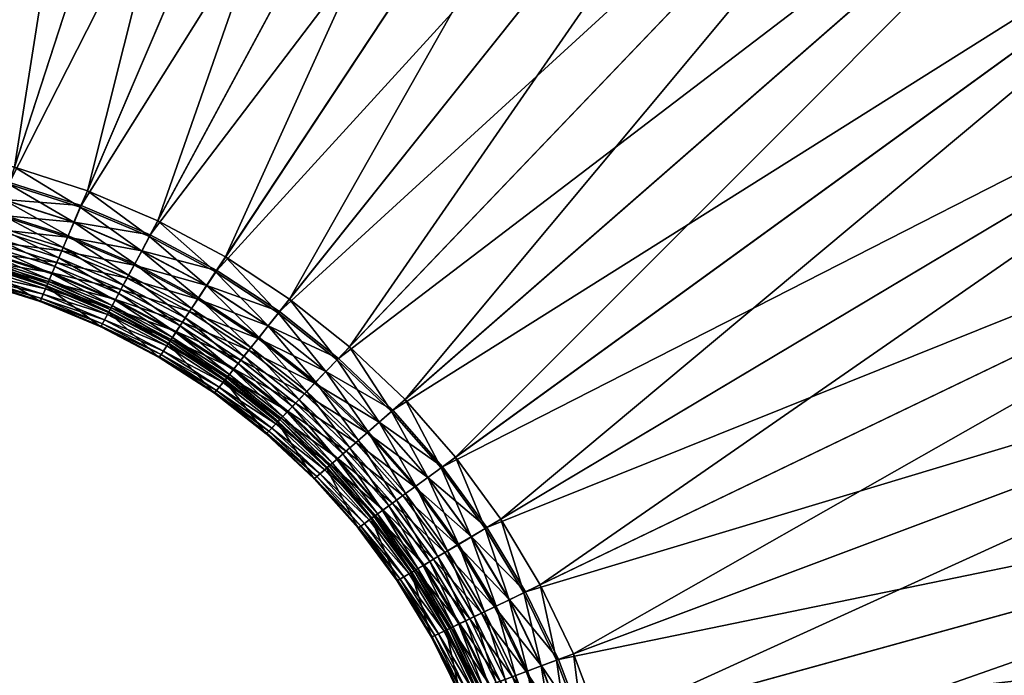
# Model space of a CAD drawing. Header units: millimetres. Extents: x -582 to 582, y -580 to 583.
# Tile 21 of 25: x 43 to 224, y 59 to 180. Entities that reach past the tile are written whole.
import ezdxf

# ---------------------------------------------------------------- set-up
doc = ezdxf.new("R2010")
doc.units = ezdxf.units.MM
doc.layers.add('COUCHE_0', color=7, linetype='Continuous')

msp = doc.modelspace()

# ---------------------------------------------------------------- meshes
at = {"layer": 'COUCHE_0'}
mesh = msp.add_polyface(dxfattribs=at)
corners = [(218.93, 287.31, 585.44), (90.3, 126.01, 2064.44), (78.74, 133.6, 2064.44), (92.15, 128.33, 2064.85), (194.03, 308.27, 585.85), (80.37, 136.08, 2064.85), (192.4, 305.79, 585.44), (66.54, 140.13, 2064.44), (165.72, 324.43, 585.85), (67.95, 142.75, 2064.85), (164.31, 321.81, 585.44), (53.81, 145.54, 2064.44), (134.9, 335.25, 585.44), (136.07, 337.98, 585.85), (54.98, 148.27, 2064.85), (40.65, 149.78, 2064.44), (104.4, 346, 585.44), (53.67, 145.22, 2089.81), (41.57, 152.61, 2064.85), (40.54, 149.45, 2089.81), (105.32, 348.83, 585.85), (27.16, 152.83, 2064.44), (73.07, 353.97, 585.44), (39.62, 146.62, 2089.43), (26.42, 149.59, 2089.43), (25.75, 146.65, 2114.46), (39.61, 146.59, 2114.8), (27.08, 152.49, 2089.81), (26.41, 149.56, 2114.8), (27.82, 155.73, 2064.85), (73.73, 356.87, 585.85), (13.45, 154.66, 2064.44), (41.14, 359.11, 585.44), (13, 151.36, 2089.43), (12.6, 148.38, 2114.46), (25.81, 146.93, 2139.83), (13, 151.33, 2114.8), (12.63, 148.66, 2139.83), (13.4, 154.31, 2089.81), (13.85, 157.6, 2064.85), (41.54, 362.05, 585.85), (-0.37, 155.25, 2064.44), (8.88, 361.36, 585.44), (-0.52, 151.93, 2089.43), (-0.66, 148.92, 2114.46), (-0.78, 146.22, 2139.53), (12.32, 146.31, 2164.88), (-0.64, 149.21, 2139.83), (-0.75, 146.83, 2164.88), (-0.52, 151.89, 2114.8), (-0.39, 154.9, 2089.81), (-0.24, 158.22, 2064.85), (9.02, 364.32, 585.85), (-14.19, 154.6, 2064.44)]
mesh.append_faces([[corners[k] for k in face] for face in [(3, 4, 5), (5, 8, 9), (10, 11, 12), (9, 13, 14), (12, 15, 16), (17, 18, 19), (14, 20, 18), (16, 21, 22), (15, 24, 21), (23, 25, 24), (26, 27, 28), (19, 29, 27), (18, 30, 29), (22, 31, 32), (21, 33, 31), (24, 34, 33), (35, 36, 37), (28, 38, 36), (27, 39, 38), (29, 40, 39), (32, 41, 42), (31, 43, 41), (33, 44, 43), (34, 45, 44), (46, 47, 48), (37, 49, 47), (36, 50, 49), (38, 51, 50), (39, 52, 51)]], dxfattribs={"vtx0": -1})
mesh.append_faces([[corners[k] for k in face] for face in [(0, 1, 2), (6, 2, 7), (10, 7, 11), (9, 8, 13), (12, 11, 15), (17, 14, 18), (14, 13, 20), (16, 15, 21), (15, 23, 24), (26, 19, 27), (19, 18, 29), (18, 20, 30), (22, 21, 31), (21, 24, 33), (24, 25, 34), (35, 28, 36), (28, 27, 38), (27, 29, 39), (29, 30, 40), (32, 31, 41), (31, 33, 43), (33, 34, 44), (46, 37, 47), (37, 36, 49), (36, 38, 50), (38, 39, 51), (39, 40, 52), (42, 41, 53)]], dxfattribs={"vtx2": -1})
mesh = msp.add_polyface(dxfattribs=at)
corners = [(289.59, 220.49, 585.85), (287.19, 218.74, 585.44), (266.52, 243.61, 585.44), (266.52, 243.61, 585.44), (268.76, 245.57, 585.85), (308.8, 234.45, 95.79), (285.94, 260.59, 98.65), (286.64, 261.2, 95.79), (266.52, 243.61, 585.44), (243.71, 266.53, 585.44), (243.71, 266.53, 585.44), (245.76, 268.68, 585.85), (285.94, 260.59, 98.65), (299.66, 272.57, 104.72), (274.12, 298.34, 104.72), (261.53, 285.18, 98.65), (286.63, 311.43, 111.07), (314.06, 285.15, 108.24), (300.39, 273.21, 101.88), (274.79, 299.04, 101.88), (287.33, 312.16, 108.24), (262.17, 285.85, 95.79), (285.94, 260.59, 98.65), (261.53, 285.18, 98.65), (261.53, 285.18, 98.65), (243.71, 266.53, 585.44), (90.3, 126.01, 2064.44), (218.93, 287.31, 585.44), (103.18, 119.56, 2064.85), (220.79, 289.64, 585.85), (243.71, 266.53, 585.44), (218.93, 287.31, 585.44), (218.93, 287.31, 585.44), (246.37, 321.72, 104.72), (235.02, 307.48, 98.65), (257.66, 335.88, 111.07), (299.08, 324.44, 117.69), (268.89, 349.95, 117.69), (311.45, 337.38, 124.6), (280.05, 363.95, 124.6), (312.21, 338.18, 121.81), (299.81, 325.21, 114.89), (269.55, 350.78, 114.89), (258.29, 336.67, 108.24), (246.98, 322.48, 101.88), (235.59, 308.2, 95.79), (261.53, 285.18, 98.65), (235.02, 307.48, 98.65), (235.02, 307.48, 98.65), (78.74, 133.6, 2064.44), (192.4, 305.79, 585.44), (92.15, 128.33, 2064.85), (194.03, 308.27, 585.85), (218.93, 287.31, 585.44), (192.4, 305.79, 585.44), (192.4, 305.79, 585.44), (216.64, 342.51, 104.72), (206.61, 327.32, 98.65), (226.62, 357.63, 111.07), (217.17, 343.32, 101.88), (207.12, 328.09, 95.79), (235.02, 307.48, 98.65), (206.61, 327.32, 98.65), (206.61, 327.32, 98.65), (66.54, 140.13, 2064.44), (164.31, 321.81, 585.44), (80.37, 136.08, 2064.85), (165.72, 324.43, 585.85), (192.4, 305.79, 585.44), (164.31, 321.81, 585.44), (164.31, 321.81, 585.44), (176.97, 345.34, 95.79), (206.61, 327.32, 98.65), (176.53, 344.52, 98.65), (176.53, 344.52, 98.65), (164.31, 321.81, 585.44), (134.9, 335.25, 585.44), (134.9, 335.25, 585.44), (136.07, 337.98, 585.85)]
mesh.append_faces([[corners[k] for k in face] for face in [(0, 3, 4), (5, 6, 7), (4, 10, 11), (12, 14, 15), (13, 16, 14), (17, 19, 20), (18, 21, 19), (7, 24, 21), (25, 26, 27), (11, 32, 29), (15, 33, 34), (14, 35, 33), (16, 37, 35), (41, 43, 42), (20, 44, 43), (19, 45, 44), (21, 48, 45), (27, 49, 50), (29, 55, 52), (34, 56, 57), (33, 58, 56), (44, 60, 59), (45, 63, 60), (50, 64, 65), (52, 70, 67), (60, 74, 71), (67, 77, 78)]], dxfattribs={"vtx0": -1})
mesh.append_faces([[corners[k] for k in face] for face in [(0, 1, 2), (4, 8, 9), (12, 13, 14), (17, 18, 19), (18, 7, 21), (7, 22, 23), (28, 11, 29), (11, 30, 31), (15, 14, 33), (14, 16, 35), (16, 36, 37), (36, 38, 39), (40, 41, 42), (41, 20, 43), (20, 19, 44), (19, 21, 45), (21, 46, 47), (51, 29, 52), (29, 53, 54), (34, 33, 56), (33, 35, 58), (43, 44, 59), (44, 45, 60), (45, 61, 62), (66, 52, 67), (52, 68, 69), (59, 60, 71), (60, 72, 73), (67, 75, 76)]], dxfattribs={"vtx2": -1})
mesh = msp.add_polyface(dxfattribs=at)
corners = [(143.68, 21.32, 2139.53), (141.31, 21.11, 2164.62), (138.94, 33.7, 2164.62), (141.29, 34.12, 2139.53), (136.91, 33.33, 2189.74), (139.25, 20.92, 2189.74), (135.19, 33.01, 2214.88), (137.51, 20.76, 2214.88), (133.78, 32.76, 2240.05), (136.53, 20.68, 2490.85), (134.22, 32.84, 2340.85), (134.22, 32.84, 2490.85), (136.53, 20.68, 2340.85), (134.38, 32.87, 2315.67), (136.69, 20.69, 2315.67), (134.85, 32.95, 2290.5), (137.17, 20.73, 2290.5), (135.64, 33.1, 2265.35), (137.96, 20.81, 2265.35), (136.73, 33.29, 2240.2), (139.07, 20.9, 2240.2), (140.49, 21.03, 2215.07), (138.14, 33.55, 2215.07), (142.23, 21.19, 2189.97), (139.86, 33.86, 2189.97), (144.28, 21.37, 2164.88), (141.88, 34.23, 2164.88), (144.22, 34.65, 2139.83), (143.94, 34.6, 2114.46), (137.76, 46.66, 2139.53), (140.36, 47.37, 2114.46), (135.46, 46.02, 2164.62), (133.47, 45.47, 2189.74), (131.79, 45.01, 2214.88), (133.3, 45.42, 2240.2), (134.67, 45.8, 2215.07), (136.36, 46.27, 2189.97), (138.34, 46.82, 2164.88), (140.63, 47.45, 2139.83), (143.23, 48.17, 2114.8), (146.47, 49.06, 2064.44), (143.26, 48.17, 2089.43), (138.46, 60.83, 2089.43), (141.58, 62, 2064.44), (135.64, 59.77, 2114.46), (133.12, 58.82, 2139.53), (130.89, 57.99, 2164.62), (133.69, 59.04, 2164.88), (135.91, 59.87, 2139.83), (138.43, 60.82, 2114.8), (141.25, 61.87, 2089.81), (132.55, 73, 2089.43), (135.55, 74.45, 2064.44), (129.84, 71.7, 2114.46), (132.52, 72.99, 2114.8), (135.23, 74.29, 2089.81), (144.36, 63.04, 2064.85), (138.22, 75.74, 2064.85), (130.98, 87.83, 2064.85), (103.18, 119.56, 2064.85), (220.79, 289.64, 585.85), (92.15, 128.33, 2064.85)]
mesh.append_faces([[corners[k] for k in face] for face in [(0, 2, 3), (1, 4, 2), (5, 6, 4), (7, 8, 6), (9, 10, 11), (12, 13, 10), (14, 15, 13), (16, 17, 15), (18, 19, 17), (20, 22, 19), (21, 24, 22), (23, 26, 24), (25, 27, 26), (28, 29, 30), (3, 31, 29), (2, 32, 31), (19, 35, 34), (22, 36, 35), (24, 37, 36), (26, 38, 37), (27, 39, 38), (40, 42, 43), (41, 44, 42), (30, 45, 44), (37, 48, 47), (38, 49, 48), (39, 50, 49), (43, 51, 52), (49, 55, 54), (50, 57, 55), (59, 60, 61)]], dxfattribs={"vtx0": -1})
mesh.append_faces([[corners[k] for k in face] for face in [(0, 1, 2), (20, 21, 22), (21, 23, 24), (23, 25, 26), (28, 3, 29), (3, 2, 31), (2, 4, 32), (4, 6, 33), (17, 19, 34), (19, 22, 35), (22, 24, 36), (24, 26, 37), (26, 27, 38), (40, 41, 42), (41, 30, 44), (30, 29, 45), (29, 31, 46), (36, 37, 47), (37, 38, 48), (38, 39, 49), (43, 42, 51), (42, 44, 53), (48, 49, 54), (49, 50, 55), (50, 56, 57), (55, 57, 58)]], dxfattribs={"vtx2": -1})
mesh = msp.add_polyface(dxfattribs=at)
corners = [(153.97, -5.48, 2064.44), (150.62, 8.36, 2089.43), (153.94, 8.36, 2064.44), (150.66, -5.18, 2089.43), (147.61, 8.36, 2114.46), (147.66, -4.91, 2114.46), (144.91, 8.36, 2139.53), (144.98, -4.67, 2139.53), (142.53, 8.36, 2164.62), (143.53, -4.54, 2189.97), (145.52, 8.36, 2164.88), (143.46, 8.36, 2189.97), (145.58, -4.72, 2164.88), (147.89, 8.36, 2139.83), (147.95, -4.93, 2139.83), (150.59, 8.36, 2114.8), (150.63, -5.17, 2114.8), (153.59, 8.36, 2089.81), (153.63, -5.44, 2089.81), (156.92, 8.36, 2064.85), (149.36, 21.83, 2089.43), (152.67, 22.13, 2064.44), (146.36, 21.56, 2114.46), (143.68, 21.32, 2139.53), (144.28, 21.37, 2164.88), (146.65, 21.59, 2139.83), (149.33, 21.83, 2114.8), (152.32, 22.1, 2089.81), (155.63, 22.4, 2064.85), (146.9, 35.14, 2089.43), (150.17, 35.73, 2064.44), (143.94, 34.6, 2114.46), (141.29, 34.12, 2139.53), (144.22, 34.65, 2139.83), (146.87, 35.13, 2114.8), (149.83, 35.67, 2089.81), (153.1, 36.26, 2064.85), (143.26, 48.17, 2089.43), (146.47, 49.06, 2064.44), (140.36, 47.37, 2114.46), (143.23, 48.17, 2114.8), (146.13, 48.97, 2089.81), (149.33, 49.85, 2064.85), (141.25, 61.87, 2089.81), (144.36, 63.04, 2064.85), (138.22, 75.74, 2064.85), (308.09, 193.65, 585.85), (130.98, 87.83, 2064.85), (305.54, 192.12, 585.44), (128.43, 86.3, 2064.44), (120.27, 97.48, 2064.44), (289.59, 220.49, 585.85), (122.68, 99.22, 2064.85), (287.19, 218.74, 585.44), (111.15, 107.87, 2064.44), (268.76, 245.57, 585.85), (113.39, 109.83, 2064.85), (266.52, 243.61, 585.44), (101.13, 117.41, 2064.44), (245.76, 268.68, 585.85), (103.18, 119.56, 2064.85), (243.71, 266.53, 585.44), (90.3, 126.01, 2064.44)]
mesh.append_faces([[corners[k] for k in face] for face in [(0, 1, 2), (3, 4, 1), (5, 6, 4), (7, 8, 6), (9, 10, 11), (12, 13, 10), (14, 15, 13), (16, 17, 15), (18, 19, 17), (2, 20, 21), (1, 22, 20), (4, 23, 22), (10, 25, 24), (13, 26, 25), (15, 27, 26), (17, 28, 27), (21, 29, 30), (20, 31, 29), (22, 32, 31), (25, 34, 33), (26, 35, 34), (27, 36, 35), (30, 37, 38), (29, 39, 37), (34, 41, 40), (35, 42, 41), (41, 44, 43), (45, 46, 47), (47, 51, 52), (52, 55, 56), (56, 59, 60)]], dxfattribs={"vtx0": -1})
mesh.append_faces([[corners[k] for k in face] for face in [(2, 1, 20), (1, 4, 22), (4, 6, 23), (11, 10, 24), (10, 13, 25), (13, 15, 26), (15, 17, 27), (17, 19, 28), (21, 20, 29), (20, 22, 31), (22, 23, 32), (24, 25, 33), (25, 26, 34), (26, 27, 35), (27, 28, 36), (30, 29, 37), (29, 31, 39), (33, 34, 40), (34, 35, 41), (35, 36, 42), (40, 41, 43), (41, 42, 44), (48, 49, 50), (53, 50, 54), (57, 54, 58), (61, 58, 62)]], dxfattribs={"vtx2": -1})
mesh = msp.add_polyface(dxfattribs=at)
corners = [(156.93, -5.74, 2064.85), (363.23, 8.36, 585.85), (156.92, 8.36, 2064.85), (360.26, 8.36, 585.44), (153.94, 8.36, 2064.44), (152.67, 22.13, 2064.44), (358.16, 40.62, 585.44), (361.12, 40.89, 585.85), (155.63, 22.4, 2064.85), (360.26, 8.36, 585.44), (358.16, 40.62, 585.44), (358.16, 40.62, 585.44), (150.17, 35.73, 2064.44), (353.17, 72.57, 585.44), (356.1, 73.1, 585.85), (153.1, 36.26, 2064.85), (358.16, 40.62, 585.44), (353.17, 72.57, 585.44), (353.17, 72.57, 585.44), (146.47, 49.06, 2064.44), (345.35, 103.95, 585.44), (348.21, 104.74, 585.85), (149.33, 49.85, 2064.85), (353.17, 72.57, 585.44), (345.35, 103.95, 585.44), (345.35, 103.95, 585.44), (141.58, 62, 2064.44), (334.74, 134.49, 585.44), (337.52, 135.53, 585.85), (144.36, 63.04, 2064.85), (345.35, 103.95, 585.44), (334.74, 134.49, 585.44), (334.74, 134.49, 585.44), (135.55, 74.45, 2064.44), (321.43, 163.96, 585.44), (324.11, 165.25, 585.85), (138.22, 75.74, 2064.85), (334.74, 134.49, 585.44), (321.43, 163.96, 585.44), (321.43, 163.96, 585.44), (358.89, 143.55, 98.65), (361.08, 183.06, 104.72), (344.67, 175.15, 98.65), (376.84, 150.29, 101.88), (359.75, 143.88, 95.79), (345.51, 175.56, 95.79), (358.89, 143.55, 98.65), (344.67, 175.15, 98.65), (344.67, 175.15, 98.65), (128.43, 86.3, 2064.44), (305.54, 192.12, 585.44), (308.09, 193.65, 585.85), (321.43, 163.96, 585.44), (305.54, 192.12, 585.44), (305.54, 192.12, 585.44), (343.31, 214.69, 104.72), (327.68, 205.35, 98.65), (358.86, 223.98, 111.07), (378.31, 191.35, 108.24), (344.15, 215.19, 101.88), (359.73, 224.5, 108.24), (361.95, 183.48, 101.88), (328.48, 205.83, 95.79), (344.67, 175.15, 98.65), (327.68, 205.35, 98.65), (327.68, 205.35, 98.65), (120.27, 97.48, 2064.44), (287.19, 218.74, 585.44), (130.98, 87.83, 2064.85), (289.59, 220.49, 585.85), (305.54, 192.12, 585.44), (287.19, 218.74, 585.44), (287.19, 218.74, 585.44), (327.68, 205.35, 98.65), (308.05, 233.91, 98.65), (111.15, 107.87, 2064.44), (266.52, 243.61, 585.44), (122.68, 99.22, 2064.85), (268.76, 245.57, 585.85), (101.13, 117.41, 2064.44), (243.71, 266.53, 585.44), (113.39, 109.83, 2064.85), (245.76, 268.68, 585.85)]
mesh.append_faces([[corners[k] for k in face] for face in [(0, 1, 2), (3, 5, 6), (2, 7, 8), (1, 11, 7), (6, 12, 13), (8, 14, 15), (7, 18, 14), (13, 19, 20), (15, 21, 22), (14, 25, 21), (20, 26, 27), (22, 28, 29), (21, 32, 28), (27, 33, 34), (29, 35, 36), (28, 39, 35), (40, 41, 42), (44, 48, 45), (34, 49, 50), (35, 54, 51), (42, 55, 56), (41, 57, 55), (58, 59, 60), (61, 62, 59), (45, 65, 62), (50, 66, 67), (51, 72, 69), (67, 75, 76), (76, 79, 80)]], dxfattribs={"vtx0": -1})
mesh.append_faces([[corners[k] for k in face] for face in [(3, 4, 5), (2, 1, 7), (1, 9, 10), (6, 5, 12), (8, 7, 14), (7, 16, 17), (13, 12, 19), (15, 14, 21), (14, 23, 24), (20, 19, 26), (22, 21, 28), (21, 30, 31), (27, 26, 33), (29, 28, 35), (28, 37, 38), (43, 44, 45), (44, 46, 47), (34, 33, 49), (36, 35, 51), (35, 52, 53), (42, 41, 55), (61, 45, 62), (45, 63, 64), (68, 51, 69), (51, 70, 71), (62, 73, 74), (77, 69, 78), (81, 78, 82)]], dxfattribs={"vtx2": -1})
mesh = msp.add_polyface(dxfattribs=at)
corners = [(58.65, 125.46, 2240.05), (46.83, 129.2, 2265.23), (47.27, 130.22, 2240.05), (58.86, 125.85, 2490.85), (47.44, 130.63, 2340.85), (47.44, 130.63, 2490.85), (53.81, 145.54, 2064.44), (52.51, 142.48, 2089.43), (39.62, 146.62, 2089.43), (40.65, 149.78, 2064.44), (51.32, 139.71, 2114.46), (38.69, 143.76, 2114.46), (50.26, 137.23, 2139.53), (37.86, 141.19, 2139.53), (49.33, 135.04, 2164.62), (37.12, 138.93, 2164.62), (48.52, 133.15, 2189.74), (36.48, 136.97, 2189.74), (47.83, 131.54, 2214.88), (35.94, 135.3, 2214.88), (35.5, 133.94, 2240.05), (35.16, 132.88, 2265.23), (46.51, 128.46, 2290.43), (34.91, 132.12, 2290.43), (46.33, 128.02, 2315.63), (34.76, 131.67, 2315.63), (46.26, 127.87, 2340.85), (34.71, 131.51, 2340.85), (46.26, 127.87, 2490.85), (34.71, 131.51, 2490.85), (35.64, 134.36, 2490.85), (35.64, 134.36, 2340.85), (47.5, 130.78, 2315.67), (35.69, 134.52, 2315.67), (47.69, 131.22, 2290.5), (35.84, 134.98, 2290.5), (48.01, 131.95, 2265.35), (36.08, 135.73, 2265.35), (48.44, 132.98, 2240.2), (36.43, 136.79, 2240.2), (49.01, 134.29, 2215.07), (36.87, 138.15, 2215.07), (49.69, 135.9, 2189.97), (37.41, 139.81, 2189.97), (50.5, 137.79, 2164.88), (38.05, 141.77, 2164.88), (51.44, 139.98, 2139.83), (38.78, 144.03, 2139.83), (52.49, 142.45, 2114.8), (39.61, 146.59, 2114.8), (53.67, 145.22, 2089.81), (40.54, 149.45, 2089.81), (25.75, 146.65, 2114.46), (25.15, 144.02, 2139.53), (24.62, 141.7, 2164.62), (24.82, 142.61, 2189.97), (25.28, 144.62, 2164.88), (25.81, 146.93, 2139.83), (26.41, 149.56, 2114.8)]
mesh.append_faces([[corners[k] for k in face] for face in [(0, 1, 2), (3, 4, 5), (6, 8, 9), (7, 11, 8), (10, 13, 11), (12, 15, 13), (14, 17, 15), (16, 19, 17), (18, 20, 19), (2, 21, 20), (1, 23, 21), (22, 25, 23), (24, 27, 25), (26, 29, 27), (28, 30, 29), (5, 31, 30), (4, 33, 31), (32, 35, 33), (34, 37, 35), (36, 39, 37), (38, 41, 39), (40, 43, 41), (42, 45, 43), (44, 47, 45), (46, 49, 47), (48, 51, 49)]], dxfattribs={"vtx0": -1})
mesh.append_faces([[corners[k] for k in face] for face in [(6, 7, 8), (7, 10, 11), (10, 12, 13), (12, 14, 15), (14, 16, 17), (16, 18, 19), (18, 2, 20), (2, 1, 21), (1, 22, 23), (22, 24, 25), (24, 26, 27), (26, 28, 29), (28, 5, 30), (5, 4, 31), (4, 32, 33), (32, 34, 35), (34, 36, 37), (36, 38, 39), (38, 40, 41), (40, 42, 43), (42, 44, 45), (44, 46, 47), (46, 48, 49), (48, 50, 51), (8, 11, 52), (11, 13, 53), (13, 15, 54), (41, 43, 55), (43, 45, 56), (45, 47, 57), (47, 49, 58)]], dxfattribs={"vtx2": -1})
mesh = msp.add_polyface(dxfattribs=at)
corners = [(90.3, 126.01, 2064.44), (76.91, 130.83, 2089.43), (78.74, 133.6, 2064.44), (88.2, 123.38, 2114.8), (78.54, 133.31, 2089.81), (76.89, 130.8, 2114.8), (90.08, 125.73, 2089.81), (92.15, 128.33, 2064.85), (80.37, 136.08, 2064.85), (64.97, 137.2, 2089.43), (66.54, 140.13, 2064.44), (75.25, 128.31, 2114.46), (63.54, 134.55, 2114.46), (73.76, 126.06, 2139.53), (62.26, 132.18, 2139.53), (61.13, 130.08, 2164.62), (72, 123.39, 2215.07), (61.57, 130.9, 2189.97), (60.75, 129.36, 2215.07), (72.96, 124.85, 2189.97), (74.1, 126.57, 2164.88), (62.55, 132.71, 2164.88), (75.41, 128.55, 2139.83), (63.68, 134.8, 2139.83), (64.95, 137.17, 2114.8), (66.38, 139.82, 2089.81), (67.95, 142.75, 2064.85), (52.51, 142.48, 2089.43), (53.81, 145.54, 2064.44), (51.32, 139.71, 2114.46), (50.26, 137.23, 2139.53), (49.33, 135.04, 2164.62), (60.16, 128.26, 2189.74), (48.52, 133.15, 2189.74), (59.33, 126.72, 2214.88), (47.83, 131.54, 2214.88), (47.27, 130.22, 2240.05), (58.86, 125.85, 2340.85), (58.94, 126, 2315.67), (47.5, 130.78, 2315.67), (47.44, 130.63, 2340.85), (59.16, 126.42, 2290.5), (47.69, 131.22, 2290.5), (59.54, 127.12, 2265.35), (48.01, 131.95, 2265.35), (60.07, 128.1, 2240.2), (48.44, 132.98, 2240.2), (49.01, 134.29, 2215.07), (49.69, 135.9, 2189.97), (50.5, 137.79, 2164.88), (51.44, 139.98, 2139.83), (52.49, 142.45, 2114.8), (53.67, 145.22, 2089.81), (54.98, 148.27, 2064.85)]
mesh.append_faces([[corners[k] for k in face] for face in [(0, 1, 2), (3, 4, 5), (6, 8, 4), (2, 9, 10), (1, 12, 9), (11, 14, 12), (13, 15, 14), (16, 17, 18), (19, 21, 17), (20, 23, 21), (22, 24, 23), (5, 25, 24), (4, 26, 25), (10, 27, 28), (9, 29, 27), (12, 30, 29), (14, 31, 30), (15, 33, 31), (32, 35, 33), (34, 36, 35), (37, 39, 40), (38, 42, 39), (41, 44, 42), (43, 46, 44), (45, 47, 46), (18, 48, 47), (17, 49, 48), (21, 50, 49), (23, 51, 50), (24, 52, 51), (25, 53, 52)]], dxfattribs={"vtx0": -1})
mesh.append_faces([[corners[k] for k in face] for face in [(6, 7, 8), (2, 1, 9), (1, 11, 12), (11, 13, 14), (19, 20, 21), (20, 22, 23), (22, 5, 24), (5, 4, 25), (4, 8, 26), (10, 9, 27), (9, 12, 29), (12, 14, 30), (14, 15, 31), (15, 32, 33), (32, 34, 35), (37, 38, 39), (38, 41, 42), (41, 43, 44), (43, 45, 46), (45, 18, 47), (18, 17, 48), (17, 21, 49), (21, 23, 50), (23, 24, 51), (24, 25, 52), (25, 26, 53)]], dxfattribs={"vtx2": -1})
mesh = msp.add_polyface(dxfattribs=at)
corners = [(93.24, 109.16, 2164.62), (81.89, 115.47, 2189.74), (83.18, 117.08, 2164.62), (91.82, 107.67, 2189.74), (80.8, 114.1, 2214.88), (90.61, 106.4, 2214.88), (79.91, 112.99, 2240.05), (89.62, 105.37, 2240.05), (88.85, 104.56, 2265.23), (79.22, 112.11, 2265.23), (88.3, 103.99, 2290.43), (78.72, 111.49, 2290.43), (87.97, 103.64, 2315.63), (78.42, 111.11, 2315.63), (87.85, 103.52, 2340.85), (78.32, 110.99, 2340.85), (87.85, 103.52, 2490.85), (78.32, 110.99, 2490.85), (89.93, 105.69, 2490.85), (80.19, 113.33, 2490.85), (89.93, 105.69, 2340.85), (80.19, 113.33, 2340.85), (80.29, 113.46, 2315.67), (90.04, 105.81, 2315.67), (80.59, 113.84, 2290.5), (90.37, 106.15, 2290.5), (81.09, 114.46, 2265.35), (90.92, 106.73, 2265.35), (81.78, 115.33, 2240.2), (91.69, 107.53, 2240.2), (82.67, 116.45, 2215.07), (92.68, 108.57, 2215.07), (83.76, 117.81, 2189.97), (90.3, 126.01, 2064.44), (88.22, 123.41, 2089.43), (76.91, 130.83, 2089.43), (86.35, 121.05, 2114.46), (75.25, 128.31, 2114.46), (84.67, 118.95, 2139.53), (73.76, 126.06, 2139.53), (72.45, 124.08, 2164.62), (71.31, 122.35, 2189.74), (70.35, 120.9, 2214.88), (69.56, 119.7, 2240.05), (68.95, 118.77, 2265.23), (68.51, 118.11, 2290.43), (68.24, 117.7, 2315.63), (68.15, 117.57, 2340.85), (68.15, 117.57, 2490.85), (69.81, 120.07, 2490.85), (69.81, 120.07, 2340.85), (69.9, 120.21, 2315.67), (70.16, 120.61, 2290.5), (70.6, 121.27, 2265.35), (71.21, 122.2, 2240.2), (72, 123.39, 2215.07), (72.96, 124.85, 2189.97), (85.04, 119.42, 2164.88), (74.1, 126.57, 2164.88), (86.53, 121.28, 2139.83), (75.41, 128.55, 2139.83), (88.2, 123.38, 2114.8), (76.89, 130.8, 2114.8), (90.08, 125.73, 2089.81), (78.54, 133.31, 2089.81)]
mesh.append_faces([[corners[k] for k in face] for face in [(0, 1, 2), (3, 4, 1), (5, 6, 4), (7, 9, 6), (8, 11, 9), (10, 13, 11), (12, 15, 13), (14, 17, 15), (16, 19, 17), (18, 21, 19), (20, 22, 21), (23, 24, 22), (25, 26, 24), (27, 28, 26), (29, 30, 28), (31, 32, 30), (34, 37, 35), (36, 39, 37), (38, 40, 39), (2, 41, 40), (1, 42, 41), (28, 55, 54), (30, 56, 55), (32, 58, 56), (57, 60, 58), (59, 62, 60)]], dxfattribs={"vtx0": -1})
mesh.append_faces([[corners[k] for k in face] for face in [(7, 8, 9), (8, 10, 11), (10, 12, 13), (12, 14, 15), (14, 16, 17), (16, 18, 19), (18, 20, 21), (33, 34, 35), (34, 36, 37), (36, 38, 39), (38, 2, 40), (2, 1, 41), (1, 4, 42), (4, 6, 43), (6, 9, 44), (9, 11, 45), (11, 13, 46), (13, 15, 47), (15, 17, 48), (17, 19, 49), (19, 21, 50), (21, 22, 51), (22, 24, 52), (24, 26, 53), (26, 28, 54), (28, 30, 55), (30, 32, 56), (32, 57, 58), (57, 59, 60), (59, 61, 62), (61, 63, 64)]], dxfattribs={"vtx2": -1})
mesh = msp.add_polyface(dxfattribs=at)
corners = [(80.8, 114.1, 2214.88), (69.56, 119.7, 2240.05), (70.35, 120.9, 2214.88), (79.91, 112.99, 2240.05), (68.95, 118.77, 2265.23), (79.22, 112.11, 2265.23), (68.51, 118.11, 2290.43), (78.72, 111.49, 2290.43), (68.24, 117.7, 2315.63), (78.42, 111.11, 2315.63), (68.15, 117.57, 2340.85), (78.32, 110.99, 2340.85), (68.15, 117.57, 2490.85), (78.32, 110.99, 2490.85), (69.81, 120.07, 2490.85), (80.19, 113.33, 2490.85), (69.81, 120.07, 2340.85), (80.19, 113.33, 2340.85), (69.9, 120.21, 2315.67), (80.29, 113.46, 2315.67), (70.16, 120.61, 2290.5), (80.59, 113.84, 2290.5), (70.6, 121.27, 2265.35), (81.09, 114.46, 2265.35), (71.21, 122.2, 2240.2), (73.76, 126.06, 2139.53), (72.45, 124.08, 2164.62), (61.13, 130.08, 2164.62), (71.31, 122.35, 2189.74), (60.16, 128.26, 2189.74), (59.33, 126.72, 2214.88), (58.65, 125.46, 2240.05), (58.12, 124.48, 2265.23), (57.74, 123.78, 2290.43), (57.52, 123.35, 2315.63), (57.44, 123.21, 2340.85), (57.44, 123.21, 2490.85), (58.86, 125.85, 2490.85), (58.86, 125.85, 2340.85), (58.94, 126, 2315.67), (59.16, 126.42, 2290.5), (59.54, 127.12, 2265.35), (60.07, 128.1, 2240.2), (72, 123.39, 2215.07), (60.75, 129.36, 2215.07), (72.96, 124.85, 2189.97), (61.57, 130.9, 2189.97), (47.27, 130.22, 2240.05), (46.83, 129.2, 2265.23), (46.51, 128.46, 2290.43), (46.33, 128.02, 2315.63), (46.26, 127.87, 2340.85), (46.26, 127.87, 2490.85), (47.44, 130.63, 2490.85), (47.44, 130.63, 2340.85)]
mesh.append_faces([[corners[k] for k in face] for face in [(0, 1, 2), (3, 4, 1), (5, 6, 4), (7, 8, 6), (9, 10, 8), (11, 12, 10), (13, 14, 12), (15, 16, 14), (17, 18, 16), (19, 20, 18), (21, 22, 20), (23, 24, 22), (26, 29, 27), (28, 30, 29), (2, 31, 30), (1, 32, 31), (4, 33, 32), (6, 34, 33), (8, 35, 34), (10, 36, 35), (12, 37, 36), (14, 38, 37), (16, 39, 38), (18, 40, 39), (20, 41, 40), (22, 42, 41), (24, 44, 42), (32, 49, 48), (33, 50, 49), (34, 51, 50), (35, 52, 51), (36, 53, 52)]], dxfattribs={"vtx0": -1})
mesh.append_faces([[corners[k] for k in face] for face in [(25, 26, 27), (26, 28, 29), (28, 2, 30), (2, 1, 31), (1, 4, 32), (4, 6, 33), (6, 8, 34), (8, 10, 35), (10, 12, 36), (12, 14, 37), (14, 16, 38), (16, 18, 39), (18, 20, 40), (20, 22, 41), (22, 24, 42), (24, 43, 44), (43, 45, 46), (30, 31, 47), (31, 32, 48), (32, 33, 49), (33, 34, 50), (34, 35, 51), (35, 36, 52), (36, 37, 53), (37, 38, 54)]], dxfattribs={"vtx2": -1})
mesh = msp.add_polyface(dxfattribs=at)
corners = [(104.35, 101.93, 2139.53), (93.24, 109.16, 2164.62), (94.89, 110.88, 2139.53), (102.55, 100.36, 2164.62), (91.82, 107.67, 2189.74), (101, 99, 2189.74), (99.68, 97.85, 2214.88), (90.61, 106.4, 2214.88), (98.61, 96.91, 2240.05), (89.62, 105.37, 2240.05), (97.77, 96.18, 2265.23), (88.85, 104.56, 2265.23), (97.16, 95.65, 2290.43), (88.3, 103.99, 2290.43), (96.8, 95.34, 2315.63), (87.97, 103.64, 2315.63), (96.68, 95.23, 2340.85), (87.85, 103.52, 2340.85), (96.68, 95.23, 2490.85), (87.85, 103.52, 2490.85), (98.94, 97.2, 2490.85), (89.93, 105.69, 2490.85), (98.94, 97.2, 2340.85), (89.93, 105.69, 2340.85), (99.06, 97.31, 2315.67), (90.04, 105.81, 2315.67), (99.42, 97.63, 2290.5), (90.37, 106.15, 2290.5), (100.02, 98.15, 2265.35), (90.92, 106.73, 2265.35), (100.86, 98.88, 2240.2), (91.69, 107.53, 2240.2), (92.68, 108.57, 2215.07), (101.94, 99.82, 2215.07), (93.88, 109.83, 2189.97), (103.25, 100.97, 2189.97), (95.31, 111.32, 2164.88), (101.13, 117.41, 2064.44), (98.83, 115, 2089.43), (88.22, 123.41, 2089.43), (90.3, 126.01, 2064.44), (96.75, 112.83, 2114.46), (86.35, 121.05, 2114.46), (84.67, 118.95, 2139.53), (83.18, 117.08, 2164.62), (81.89, 115.47, 2189.74), (80.8, 114.1, 2214.88), (79.91, 112.99, 2240.05), (80.29, 113.46, 2315.67), (80.59, 113.84, 2290.5), (81.09, 114.46, 2265.35), (81.78, 115.33, 2240.2), (82.67, 116.45, 2215.07), (83.76, 117.81, 2189.97), (85.04, 119.42, 2164.88), (96.95, 113.04, 2139.83), (86.53, 121.28, 2139.83), (98.81, 114.98, 2114.8), (88.2, 123.38, 2114.8), (100.89, 117.16, 2089.81), (90.08, 125.73, 2089.81), (92.15, 128.33, 2064.85)]
mesh.append_faces([[corners[k] for k in face] for face in [(0, 1, 2), (3, 4, 1), (5, 7, 4), (6, 9, 7), (8, 11, 9), (10, 13, 11), (12, 15, 13), (14, 17, 15), (16, 19, 17), (18, 21, 19), (20, 23, 21), (22, 25, 23), (24, 27, 25), (26, 29, 27), (28, 31, 29), (30, 32, 31), (33, 34, 32), (35, 36, 34), (37, 39, 40), (38, 42, 39), (41, 43, 42), (2, 44, 43), (34, 54, 53), (36, 56, 54), (55, 58, 56), (57, 60, 58), (59, 61, 60)]], dxfattribs={"vtx0": -1})
mesh.append_faces([[corners[k] for k in face] for face in [(5, 6, 7), (6, 8, 9), (8, 10, 11), (10, 12, 13), (12, 14, 15), (14, 16, 17), (16, 18, 19), (18, 20, 21), (20, 22, 23), (22, 24, 25), (24, 26, 27), (26, 28, 29), (28, 30, 31), (37, 38, 39), (38, 41, 42), (41, 2, 43), (2, 1, 44), (1, 4, 45), (4, 7, 46), (7, 9, 47), (23, 25, 48), (25, 27, 49), (27, 29, 50), (29, 31, 51), (31, 32, 52), (32, 34, 53), (34, 36, 54), (36, 55, 56), (55, 57, 58), (57, 59, 60)]], dxfattribs={"vtx2": -1})
mesh = msp.add_polyface(dxfattribs=at)
corners = [(128.43, 86.3, 2064.44), (117.58, 95.52, 2089.43), (120.27, 97.48, 2064.44), (128.13, 86.12, 2089.81), (122.68, 99.22, 2064.85), (119.99, 97.27, 2089.81), (108.64, 105.68, 2089.43), (111.15, 107.87, 2064.44), (115.15, 93.75, 2114.46), (106.38, 103.7, 2114.46), (112.96, 92.17, 2139.53), (104.35, 101.93, 2139.53), (111.04, 90.77, 2164.62), (102.55, 100.36, 2164.62), (109.37, 89.55, 2189.74), (101, 99, 2189.74), (99.68, 97.85, 2214.88), (107.95, 88.53, 2214.88), (98.61, 96.91, 2240.05), (106.8, 87.69, 2240.05), (97.77, 96.18, 2265.23), (105.89, 87.03, 2265.23), (97.16, 95.65, 2290.43), (105.25, 86.56, 2290.43), (96.8, 95.34, 2315.63), (104.73, 86.18, 2490.85), (98.94, 97.2, 2490.85), (96.68, 95.23, 2490.85), (107.16, 87.95, 2490.85), (98.94, 97.2, 2340.85), (107.16, 87.95, 2340.85), (99.06, 97.31, 2315.67), (107.29, 88.04, 2315.67), (99.42, 97.63, 2290.5), (107.68, 88.32, 2290.5), (100.02, 98.15, 2265.35), (108.32, 88.79, 2265.35), (100.86, 98.88, 2240.2), (109.22, 89.45, 2240.2), (110.38, 90.29, 2215.07), (101.94, 99.82, 2215.07), (111.79, 91.31, 2189.97), (103.25, 100.97, 2189.97), (113.46, 92.52, 2164.88), (104.8, 102.33, 2164.88), (115.38, 93.92, 2139.83), (106.59, 103.89, 2139.83), (117.56, 95.5, 2114.8), (108.62, 105.66, 2114.8), (110.89, 107.64, 2089.81), (113.39, 109.83, 2064.85), (98.83, 115, 2089.43), (101.13, 117.41, 2064.44), (96.75, 112.83, 2114.46), (94.89, 110.88, 2139.53), (93.24, 109.16, 2164.62), (91.82, 107.67, 2189.74), (92.68, 108.57, 2215.07), (93.88, 109.83, 2189.97), (95.31, 111.32, 2164.88), (96.95, 113.04, 2139.83), (98.81, 114.98, 2114.8), (100.89, 117.16, 2089.81), (103.18, 119.56, 2064.85), (92.15, 128.33, 2064.85)]
mesh.append_faces([[corners[k] for k in face] for face in [(0, 1, 2), (3, 4, 5), (2, 6, 7), (1, 9, 6), (8, 11, 9), (10, 13, 11), (12, 15, 13), (14, 16, 15), (17, 18, 16), (19, 20, 18), (21, 22, 20), (23, 24, 22), (25, 26, 27), (28, 29, 26), (30, 31, 29), (32, 33, 31), (34, 35, 33), (36, 37, 35), (38, 40, 37), (39, 42, 40), (41, 44, 42), (43, 46, 44), (45, 48, 46), (47, 49, 48), (5, 50, 49), (7, 51, 52), (6, 53, 51), (9, 54, 53), (44, 60, 59), (46, 61, 60), (48, 62, 61), (49, 63, 62)]], dxfattribs={"vtx0": -1})
mesh.append_faces([[corners[k] for k in face] for face in [(2, 1, 6), (1, 8, 9), (8, 10, 11), (10, 12, 13), (12, 14, 15), (38, 39, 40), (39, 41, 42), (41, 43, 44), (43, 45, 46), (45, 47, 48), (47, 5, 49), (5, 4, 50), (7, 6, 51), (6, 9, 53), (9, 11, 54), (11, 13, 55), (13, 15, 56), (37, 40, 57), (40, 42, 58), (42, 44, 59), (44, 46, 60), (46, 48, 61), (48, 49, 62), (49, 50, 63), (62, 63, 64)]], dxfattribs={"vtx2": -1})
mesh = msp.add_polyface(dxfattribs=at)
corners = [(120.54, 67.22, 2240.05), (113.17, 77.19, 2265.23), (114.13, 77.76, 2240.05), (119.54, 66.73, 2265.23), (112.49, 76.78, 2290.43), (118.82, 66.39, 2290.43), (112.07, 76.53, 2315.63), (118.38, 66.18, 2315.63), (118.24, 66.11, 2340.85), (111.93, 76.45, 2340.85), (118.24, 66.11, 2490.85), (111.93, 76.45, 2490.85), (114.51, 77.99, 2490.85), (120.67, 81.67, 2139.53), (111.04, 90.77, 2164.62), (112.96, 92.17, 2139.53), (118.63, 80.45, 2164.62), (116.86, 79.39, 2189.74), (109.37, 89.55, 2189.74), (115.36, 78.49, 2214.88), (107.95, 88.53, 2214.88), (106.8, 87.69, 2240.05), (105.89, 87.03, 2265.23), (105.25, 86.56, 2290.43), (104.86, 86.28, 2315.63), (104.73, 86.18, 2340.85), (104.73, 86.18, 2490.85), (107.16, 87.95, 2490.85), (114.51, 77.99, 2340.85), (107.16, 87.95, 2340.85), (114.65, 78.07, 2315.67), (107.29, 88.04, 2315.67), (115.06, 78.32, 2290.5), (107.68, 88.32, 2290.5), (115.74, 78.73, 2265.35), (108.32, 88.79, 2265.35), (116.7, 79.3, 2240.2), (109.22, 89.45, 2240.2), (117.93, 80.03, 2215.07), (110.38, 90.29, 2215.07), (119.42, 80.93, 2189.97), (111.79, 91.31, 2189.97), (113.46, 92.52, 2164.88), (99.68, 97.85, 2214.88), (98.61, 96.91, 2240.05), (97.77, 96.18, 2265.23), (97.16, 95.65, 2290.43), (96.8, 95.34, 2315.63), (96.68, 95.23, 2340.85), (96.68, 95.23, 2490.85), (98.94, 97.2, 2490.85), (98.94, 97.2, 2340.85), (99.06, 97.31, 2315.67), (99.42, 97.63, 2290.5), (100.02, 98.15, 2265.35), (100.86, 98.88, 2240.2)]
mesh.append_faces([[corners[k] for k in face] for face in [(0, 1, 2), (3, 4, 1), (5, 6, 4), (7, 9, 6), (8, 11, 9), (10, 12, 11), (13, 14, 15), (16, 18, 14), (17, 20, 18), (19, 21, 20), (2, 22, 21), (1, 23, 22), (4, 24, 23), (6, 25, 24), (9, 26, 25), (11, 27, 26), (12, 29, 27), (28, 31, 29), (30, 33, 31), (32, 35, 33), (34, 37, 35), (36, 39, 37), (38, 41, 39), (40, 42, 41), (24, 48, 47), (25, 49, 48)]], dxfattribs={"vtx0": -1})
mesh.append_faces([[corners[k] for k in face] for face in [(7, 8, 9), (8, 10, 11), (16, 17, 18), (17, 19, 20), (19, 2, 21), (2, 1, 22), (1, 4, 23), (4, 6, 24), (6, 9, 25), (9, 11, 26), (11, 12, 27), (12, 28, 29), (28, 30, 31), (30, 32, 33), (32, 34, 35), (34, 36, 37), (36, 38, 39), (38, 40, 41), (18, 20, 43), (20, 21, 44), (21, 22, 45), (22, 23, 46), (23, 24, 47), (24, 25, 48), (25, 26, 49), (26, 27, 50), (27, 29, 51), (29, 31, 52), (31, 33, 53), (33, 35, 54), (35, 37, 55)]], dxfattribs={"vtx2": -1})
mesh = msp.add_polyface(dxfattribs=at)
corners = [(138.46, 60.83, 2089.43), (129.84, 71.7, 2114.46), (132.55, 73, 2089.43), (135.91, 59.87, 2139.83), (132.52, 72.99, 2114.8), (130.1, 71.82, 2139.83), (135.55, 74.45, 2064.44), (125.57, 84.6, 2089.43), (128.43, 86.3, 2064.44), (122.99, 83.05, 2114.46), (127.41, 70.53, 2139.53), (120.67, 81.67, 2139.53), (125.26, 69.49, 2164.62), (118.63, 80.45, 2164.62), (123.4, 68.6, 2189.74), (116.86, 79.39, 2189.74), (121.83, 67.84, 2214.88), (115.36, 78.49, 2214.88), (120.54, 67.22, 2240.05), (114.13, 77.76, 2240.05), (119.54, 66.73, 2265.23), (113.17, 77.19, 2265.23), (118.82, 66.39, 2290.43), (112.49, 76.78, 2290.43), (118.38, 66.18, 2315.63), (112.07, 76.53, 2315.63), (118.24, 66.11, 2490.85), (120.94, 67.41, 2490.85), (114.51, 77.99, 2490.85), (120.94, 67.41, 2340.85), (114.51, 77.99, 2340.85), (121.09, 67.48, 2315.67), (114.65, 78.07, 2315.67), (121.52, 67.69, 2290.5), (115.06, 78.32, 2290.5), (122.24, 68.04, 2265.35), (115.74, 78.73, 2265.35), (123.24, 68.52, 2240.2), (116.7, 79.3, 2240.2), (124.53, 69.14, 2215.07), (117.93, 80.03, 2215.07), (126.1, 69.9, 2189.97), (119.42, 80.93, 2189.97), (127.96, 70.79, 2164.88), (121.19, 81.98, 2164.88), (123.23, 83.2, 2139.83), (125.55, 84.58, 2114.8), (135.23, 74.29, 2089.81), (128.13, 86.12, 2089.81), (130.98, 87.83, 2064.85), (117.58, 95.52, 2089.43), (115.15, 93.75, 2114.46), (112.96, 92.17, 2139.53), (111.04, 90.77, 2164.62), (113.46, 92.52, 2164.88), (115.38, 93.92, 2139.83), (117.56, 95.5, 2114.8), (119.99, 97.27, 2089.81), (122.68, 99.22, 2064.85)]
mesh.append_faces([[corners[k] for k in face] for face in [(0, 1, 2), (3, 4, 5), (6, 7, 8), (2, 9, 7), (1, 11, 9), (10, 13, 11), (12, 15, 13), (14, 17, 15), (16, 19, 17), (27, 30, 28), (29, 32, 30), (31, 34, 32), (33, 36, 34), (35, 38, 36), (37, 40, 38), (39, 42, 40), (41, 44, 42), (43, 45, 44), (5, 46, 45), (4, 48, 46), (47, 49, 48), (7, 51, 50), (9, 52, 51), (44, 55, 54), (45, 56, 55), (46, 57, 56)]], dxfattribs={"vtx0": -1})
mesh.append_faces([[corners[k] for k in face] for face in [(6, 2, 7), (2, 1, 9), (1, 10, 11), (10, 12, 13), (12, 14, 15), (14, 16, 17), (16, 18, 19), (18, 20, 21), (20, 22, 23), (22, 24, 25), (26, 27, 28), (27, 29, 30), (29, 31, 32), (31, 33, 34), (33, 35, 36), (35, 37, 38), (37, 39, 40), (39, 41, 42), (41, 43, 44), (43, 5, 45), (5, 4, 46), (4, 47, 48), (8, 7, 50), (7, 9, 51), (9, 11, 52), (11, 13, 53), (42, 44, 54), (44, 45, 55), (45, 46, 56), (46, 48, 57), (48, 49, 58)]], dxfattribs={"vtx2": -1})
mesh = msp.add_polyface(dxfattribs=at)
corners = [(137.76, 46.66, 2139.53), (130.89, 57.99, 2164.62), (133.12, 58.82, 2139.53), (135.46, 46.02, 2164.62), (128.96, 57.26, 2189.74), (133.47, 45.47, 2189.74), (127.32, 56.65, 2214.88), (131.79, 45.01, 2214.88), (125.98, 56.14, 2240.05), (130.41, 44.63, 2240.05), (124.94, 55.75, 2265.23), (129.33, 44.33, 2265.23), (124.19, 55.47, 2290.43), (128.56, 44.12, 2290.43), (123.74, 55.3, 2315.63), (128.1, 43.99, 2315.63), (123.59, 55.25, 2340.85), (127.94, 43.95, 2490.85), (126.4, 56.3, 2490.85), (123.59, 55.25, 2490.85), (130.84, 44.75, 2490.85), (126.4, 56.3, 2340.85), (130.84, 44.75, 2340.85), (126.55, 56.36, 2315.67), (130.99, 44.79, 2315.67), (127, 56.53, 2290.5), (131.46, 44.92, 2290.5), (127.74, 56.81, 2265.35), (132.22, 45.13, 2265.35), (128.79, 57.2, 2240.2), (133.3, 45.42, 2240.2), (130.12, 57.7, 2215.07), (134.67, 45.8, 2215.07), (131.76, 58.31, 2189.97), (136.36, 46.27, 2189.97), (133.69, 59.04, 2164.88), (135.64, 59.77, 2114.46), (127.41, 70.53, 2139.53), (129.84, 71.7, 2114.46), (125.26, 69.49, 2164.62), (123.4, 68.6, 2189.74), (121.83, 67.84, 2214.88), (120.54, 67.22, 2240.05), (119.54, 66.73, 2265.23), (118.82, 66.39, 2290.43), (118.38, 66.18, 2315.63), (118.24, 66.11, 2340.85), (118.24, 66.11, 2490.85), (120.94, 67.41, 2490.85), (120.94, 67.41, 2340.85), (121.09, 67.48, 2315.67), (121.52, 67.69, 2290.5), (122.24, 68.04, 2265.35), (123.24, 68.52, 2240.2), (124.53, 69.14, 2215.07), (126.1, 69.9, 2189.97), (127.96, 70.79, 2164.88), (135.91, 59.87, 2139.83), (130.1, 71.82, 2139.83)]
mesh.append_faces([[corners[k] for k in face] for face in [(0, 1, 2), (3, 4, 1), (5, 6, 4), (7, 8, 6), (9, 10, 8), (11, 12, 10), (13, 14, 12), (15, 16, 14), (17, 18, 19), (20, 21, 18), (22, 23, 21), (24, 25, 23), (26, 27, 25), (28, 29, 27), (30, 31, 29), (32, 33, 31), (34, 35, 33), (36, 37, 38), (2, 39, 37), (1, 40, 39), (4, 41, 40), (6, 42, 41), (8, 43, 42), (10, 44, 43), (12, 45, 44), (14, 46, 45), (16, 47, 46), (19, 48, 47), (18, 49, 48), (21, 50, 49), (23, 51, 50), (25, 52, 51), (27, 53, 52), (29, 54, 53), (31, 55, 54), (33, 56, 55), (35, 58, 56)]], dxfattribs={"vtx0": -1})
mesh.append_faces([[corners[k] for k in face] for face in [(36, 2, 37), (2, 1, 39), (1, 4, 40), (4, 6, 41), (6, 8, 42), (8, 10, 43), (10, 12, 44), (12, 14, 45), (14, 16, 46), (16, 19, 47), (19, 18, 48), (18, 21, 49), (21, 23, 50), (23, 25, 51), (25, 27, 52), (27, 29, 53), (29, 31, 54), (31, 33, 55), (33, 35, 56), (35, 57, 58)]], dxfattribs={"vtx2": -1})

doc.saveas('drawing.dxf')
